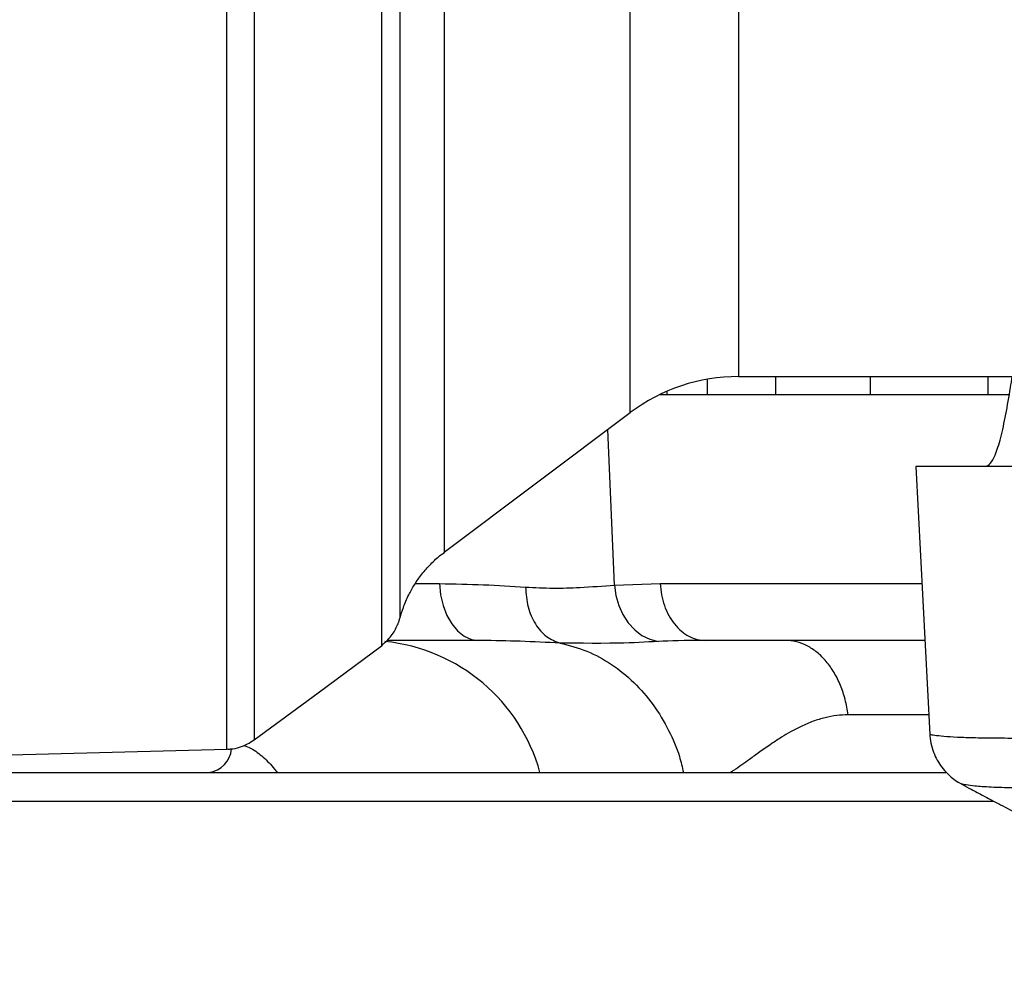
# Model space of a CAD drawing. Extents: x 0 to 16820, y 0 to 11880.
# Tile 42 of 84: x 8520 to 8684, y 6153 to 6312. Entities that reach past the tile are written whole.
import ezdxf

# ---------------------------------------------------------------- set-up
doc = ezdxf.new("R2010")
doc.units = 0
doc.header["$LTSCALE"] = 20
doc.layers.get('0').update_dxf_attribs({"linetype": 'CONTINUOUS'})
doc.styles.add('SLDTEXTSTYLE0', font='TXT', dxfattribs={"width": 0.605})
doc.dimstyles.new('SLDDIMSTYLE1', dxfattribs={"dimtxt": 100, "dimasz": 100, "dimexe": 0, "dimexo": 0.0625, "dimgap": 25, "dimtad": 1, "dimdec": 4, "dimlfac": 20, "dimzin": 12, "dimtxsty": 'SLDTEXTSTYLE0', "dimsah": 1, "dimcen": 0.09, "dimadec": 1, "dimazin": 3, "dimtfac": 1, "dimtofl": 0, "dimtmove": 0, "dimatfit": 3, "dimtolj": 1, "dimtzin": 12})

# ---------------------------------------------------------------- blocks, each defined once
blk = doc.blocks.new('_D_3')
at = {"color": 7, "linetype": 'CONTINUOUS'}
for p, q in [((8406, 6401.82), (13085.4, 6401.82)), ((4232.76, 5673.02), (3718.3, 5582.3))]:
    blk.add_line(p, q, dxfattribs=at)
blk.add_arc((8366, 6401.82), 4689.4, 190, 0, dxfattribs=at)
for points in [[(13055.4, 6401.82), (13039.33, 6301.99), (13069.33, 6301.67)], [(3747.84, 5587.51), (3751.51, 5486.46), (3781, 5491.99)]]:
    blk.add_solid(points, dxfattribs=at)
at = {"color": 7, "linetype": 'CONTINUOUS', "insert": (8621.93, 1846.3), "char_height": 100, "attachment_point": 1, "rotation": 5, "style": 'SLDTEXTSTYLE0'}
blk.add_mtext('170°', dxfattribs=at)

msp = doc.modelspace()

# ---------------------------------------------------------------- linework, layer by layer
at = {"color": 8, "linetype": 'CONTINUOUS'}
for p, q in [((8640.0133384, 6330.1641567), (8640.0133384, 6252.8197913)), ((8621.9897283, 6246.8020467), (8621.9897283, 6315.9794284)), ((8619.3587495, 6218.0529086), (8618.2707859, 6244.0071104)), ((8586.1610932, 6218.2964383), (8590.2047021, 6218.2964383)), ((8619.3587495, 6218.0529086), (8626.9837333, 6218.2964383)), ((8626.9837333, 6218.2964383), (8670.6149889, 6218.2964383)), ((8671.7612458, 6196.4245139), (8658.2904769, 6196.4245139)), ((8682.6063408, 6181.994289), (8485.0424765, 6181.994289))]:
    msp.add_line(p, q, dxfattribs=at)
at = {"color": 7, "linetype": 'CONTINUOUS'}
for p, q in [((8634.7922994, 6252.3619829), (8634.7922994, 6249.8198001)), ((8640.0133384, 6252.8197913), (9094.7543098, 6252.8197913)), ((8646.2220861, 6252.8197913), (8646.2220861, 6249.8198001)), ((8662.0071245, 6252.8197913), (8662.0071245, 6249.8198001)), ((8681.6086484, 6252.8197913), (8681.6086484, 6249.8198001)), ((8626.9366456, 6249.8198001), (8685.1151301, 6249.8198001)), ((8628.1078471, 6250.3563015), (8628.1078471, 6249.8198001)), ((8591.0054309, 6223.5161065), (8621.9897283, 6246.8020467)), ((8669.5918156, 6237.8197907), (8671.9329966, 6193.1472866)), ((8900.0159813, 6237.8197907), (8669.5918156, 6237.8197907)), ((8583.5999561, 6212.5322221), (8583.5999561, 6212.5271259)), ((8596.7490239, 6208.8197915), (8581.4740373, 6208.8197915)), ((8597.1696241, 6208.8110445), (8596.7490239, 6208.8197915)), ((8671.1116446, 6208.8197915), (8634.6053792, 6208.8197915)), ((8483.996929, 6188.8197957), (8554.7738982, 6190.6731574)), ((8489.994639, 6186.8197916), (8674.6149374, 6186.8197916))]:
    msp.add_line(p, q, dxfattribs=at)
at = {"color": 8, "linetype": 'CONTINUOUS', "flags": 128}
for points in [[(8590.2047021, 6218.2964383), (8590.3869284, 6216.421753), (8590.7976789, 6214.6331964), (8591.4221866, 6212.9950224), (8592.2380252, 6211.5660457), (8593.2158841, 6210.3976159), (8594.3206413, 6209.5316945), (8595.5126299, 6208.9993803), (8596.7490239, 6208.8197915)], [(8619.3587495, 6218.0529086), (8619.5957376, 6216.3242249), (8620.0693263, 6214.6642952), (8620.7650615, 6213.1237684), (8621.6616644, 6211.7496876), (8622.7318062, 6210.5839996), (8623.9428235, 6209.6622734), (8625.2577318, 6209.0126573), (8626.6363872, 6208.6549698)]]:
    msp.add_lwpolyline(points, dxfattribs=at)
at = {"color": 7, "linetype": 'CONTINUOUS', "flags": 128}
msp.add_lwpolyline([(8559.3355013, 6192.2494172), (8569.9567212, 6200.0956236), (8580.7275934, 6208.0523668)], dxfattribs=at)
at = {"color": 7, "linetype": 'CONTINUOUS'}
for centre, radius, start, end in [((8365.9969283, 6401.8197952), 4157, 190, 170), ((8365.9969283, 6401.8197952), 1594, 190, 170), ((8640.0133519, 6222.8197952), 30, 90, 126.926348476), ((8578.03413, 6178.8197952), 30, 15.466009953, 84.106610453)]:
    msp.add_arc(centre, radius, start, end, dxfattribs=at)
at = {"color": 8, "linetype": 'CONTINUOUS'}
msp.add_arc((8551.2276302, 6191.1103403), 4.3249409, 277.230457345, 354.898216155, dxfattribs=at)
for points, knots in [([(8554.7727956, 6190.7152234), (8554.772839, 6190.7024852), (8554.7731108, 6190.6227872), (8554.7717369, 6191.0767327), (8554.771315, 6192.1351546), (8554.7726621, 6193.7293107), (8554.7730989, 6195.6126072), (8554.7719846, 6197.8450642), (8554.7712144, 6200.3743207), (8554.7720679, 6204.0764308), (8554.7723616, 6209.3875187), (8554.7709359, 6216.3502388), (8554.7720992, 6223.7499017), (8554.7730995, 6230.9376702), (8554.7711965, 6238.4487213), (8554.7712618, 6246.1883895), (8554.7725831, 6254.1240933), (8554.7724404, 6261.969577), (8554.7712594, 6269.3704064), (8554.7711344, 6276.7817943), (8554.7718626, 6284.1732686), (8554.7731034, 6293.8912413), (8554.7715451, 6306.1693038), (8554.7715784, 6320.2665258), (8554.7724979, 6333.8152081), (8554.7714414, 6345.9896342), (8554.7714623, 6357.5945838), (8554.7728331, 6368.5597746), (8554.7728071, 6379.5692963), (8554.7711787, 6390.6661976), (8554.7712533, 6398.1019302), (8554.7712905, 6401.8197952)], [0, 0, 0, 0, 0.00692213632, 0.04330930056, 0.07969729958, 0.10985759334, 0.14001849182, 0.16718989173, 0.1943601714, 0.22169225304, 0.27153759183, 0.32138355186, 0.36187966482, 0.40237554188, 0.43643741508, 0.47282531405, 0.50921308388, 0.53937408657, 0.56953540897, 0.59670669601, 0.6238777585, 0.65120960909, 0.70105566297, 0.75090183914, 0.79139758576, 0.8318935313, 0.86595560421, 0.8993505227, 0.93274536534, 0.96637269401, 1, 1, 1, 1]), ([(8559.3153102, 6401.8195439), (8559.315239, 6398.1584657), (8559.3150964, 6390.8262059), (8559.3168879, 6379.8403507), (8559.3171812, 6368.8822145), (8559.3153225, 6356.5259613), (8559.3160208, 6342.8483122), (8559.3173115, 6328.6808062), (8559.3150179, 6315.4777763), (8559.3158955, 6303.6552166), (8559.3174855, 6292.8326737), (8559.31582, 6282.9804478), (8559.3152638, 6274.0622328), (8559.3163358, 6265.8091774), (8559.3172647, 6258.4551742), (8559.3160752, 6251.6459146), (8559.3153468, 6245.4164195), (8559.3156908, 6238.9990323), (8559.3173075, 6232.4944435), (8559.3164873, 6226.2306934), (8559.3153171, 6220.6588418), (8559.3156587, 6215.8987512), (8559.3169282, 6211.6876836), (8559.31703, 6208.0211896), (8559.3154879, 6203.955749), (8559.3154584, 6199.8516198), (8559.3177518, 6196.3553766), (8559.315452, 6193.9705915), (8559.3153557, 6192.6722243), (8559.3171762, 6192.1879742), (8559.3168898, 6192.263521), (8559.3168451, 6192.2753303)], [0, 0, 0, 0, 0.0333603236, 0.0668127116, 0.100381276, 0.1340436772, 0.1813045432, 0.2288284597, 0.2700297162, 0.3114050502, 0.3487887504, 0.3835214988, 0.418357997, 0.4493083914, 0.4803319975, 0.508273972, 0.5362698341, 0.5635582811, 0.5982909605, 0.6331272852, 0.6640772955, 0.6951007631, 0.7230427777, 0.751038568, 0.7783268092, 0.8255881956, 0.873112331, 0.9143136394, 0.9556893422, 0.9930734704, 1, 1, 1, 1]), ([(8580.5995179, 6207.9649566), (8580.5995129, 6207.962743), (8580.5992928, 6207.8662085), (8580.5997469, 6208.2171065), (8580.5996747, 6209.0075962), (8580.599559, 6210.4532912), (8580.599427, 6212.5292589), (8580.5996564, 6215.3765989), (8580.5995923, 6218.8904607), (8580.5993663, 6222.7634911), (8580.5994549, 6226.8329891), (8580.5995572, 6230.9532312), (8580.5995135, 6235.4604263), (8580.5992758, 6241.3606817), (8580.5994122, 6248.9717248), (8580.5994787, 6257.3059904), (8580.5992721, 6264.8360331), (8580.5992381, 6271.2631583), (8580.5993643, 6277.9849179), (8580.5994325, 6285.3344398), (8580.5992843, 6293.500243), (8580.5991708, 6302.5397289), (8580.5994421, 6312.1804865), (8580.5994631, 6322.2298565), (8580.5992793, 6332.4881265), (8580.5993809, 6344.0865756), (8580.5996178, 6357.088699), (8580.5992776, 6371.72393), (8580.5996655, 6386.6729576), (8580.5996962, 6396.7503285), (8580.5997117, 6401.8195494)], [0, 0, 0, 0, 0.0007981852, 0.0348083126, 0.0689160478, 0.1017164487, 0.1393809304, 0.1771777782, 0.2151175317, 0.2531918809, 0.2830669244, 0.3130083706, 0.3430179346, 0.3730937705, 0.4219575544, 0.4711128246, 0.5002145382, 0.5293171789, 0.558665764, 0.5880146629, 0.6217293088, 0.6575836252, 0.6935526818, 0.7305589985, 0.7676906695, 0.8030484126, 0.8517004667, 0.900638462, 0.9500181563, 1, 1, 1, 1]), ([(8583.6000754, 6401.8197885), (8583.600061, 6396.5598615), (8583.6000322, 6386.0030968), (8583.5998893, 6370.323492), (8583.6001461, 6354.8552967), (8583.599886, 6339.628638), (8583.6001359, 6324.6643111), (8583.6000306, 6310.7771624), (8583.5999555, 6298.0641002), (8583.6001463, 6287.1450877), (8583.5999971, 6277.3340459), (8583.5999679, 6268.606378), (8583.6001461, 6259.8881734), (8583.6000043, 6251.5898223), (8583.5999444, 6243.9261253), (8583.6001285, 6237.2979993), (8583.5999931, 6231.5693906), (8583.5999083, 6226.0983646), (8583.6001539, 6221.1459542), (8583.5998581, 6216.9462555), (8583.6000584, 6214.0662618), (8583.6000126, 6212.5806666), (8583.5999717, 6212.5455378), (8583.5999561, 6212.5322221)], [0, 0, 0, 0, 0.0530907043, 0.1065539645, 0.1593669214, 0.2125463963, 0.2668832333, 0.3216201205, 0.3689596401, 0.4165635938, 0.4566009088, 0.496796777, 0.5366926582, 0.5843176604, 0.6280893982, 0.6698433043, 0.7117768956, 0.751638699, 0.804427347, 0.8575815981, 0.911892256, 0.966602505, 1, 1, 1, 1]), ([(8590.9687592, 6401.8197433), (8590.9687589, 6398.2599617), (8590.9687581, 6389.7764222), (8590.9688996, 6376.3894106), (8590.9687481, 6361.6803889), (8590.96884, 6347.0808022), (8590.9688059, 6332.9097862), (8590.9687626, 6319.32982), (8590.9688794, 6306.3577896), (8590.9687208, 6293.911743), (8590.9688788, 6282.2747656), (8590.9687645, 6271.5689296), (8590.9687981, 6261.7968322), (8590.9688692, 6252.908405), (8590.96875, 6246.294426), (8590.9687986, 6241.5258527), (8590.9688679, 6238.1988419), (8590.9688215, 6235.1907107), (8590.9687436, 6231.8816287), (8590.9688374, 6228.6128864), (8590.9688352, 6225.7877105), (8590.9687329, 6224.0979733), (8590.9688367, 6223.3571663), (8590.968834, 6223.5404779), (8590.9688337, 6223.5651909)], [0, 0, 0, 0, 0.0381274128, 0.090863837, 0.1439664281, 0.1982238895, 0.2528801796, 0.3056178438, 0.3587217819, 0.4129805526, 0.4676387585, 0.5203766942, 0.5734811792, 0.6277406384, 0.6823988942, 0.7107009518, 0.7390598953, 0.7674763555, 0.7959493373, 0.8444463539, 0.893226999, 0.9425940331, 0.9922608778, 1, 1, 1, 1]), ([(8590.2047021, 6218.2964383), (8592.6728996, 6218.2510435), (8597.6164485, 6218.1601224), (8602.2269298, 6217.8625011), (8604.5355065, 6217.7134751)], [0, 0, 0, 0, 0.4992764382, 1, 1, 1, 1]), ([(8604.5355065, 6217.7134751), (8606.0809394, 6217.6402147), (8609.1761313, 6217.4934888), (8614.1625015, 6217.6570925), (8617.4529986, 6217.907741), (8619.3587495, 6218.0529086)], [0, 0, 0, 0, 0.2956045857, 0.5920366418, 1, 1, 1, 1]), ([(8626.9837333, 6218.2964383), (8627.0355125, 6217.6664481), (8627.1390708, 6216.4064695), (8627.6358966, 6214.6082047), (8628.3634132, 6212.9598428), (8629.3204038, 6211.5226614), (8630.4657982, 6210.3457275), (8631.7602307, 6209.4800923), (8633.1567662, 6208.9241015), (8634.122509, 6208.8545614), (8634.6053792, 6208.8197915)], [0, 0, 0, 0, 0.125000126, 0.2499998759, 0.3750017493, 0.4999993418, 0.6249998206, 0.7500017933, 0.8750012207, 1, 1, 1, 1]), ([(8604.5355065, 6217.7134751), (8604.6273301, 6216.5938268), (8604.810978, 6214.3545236), (8606.0992076, 6211.4708605), (8607.9609427, 6209.2692072), (8609.5305105, 6208.6781201), (8610.3152944, 6208.3825766)], [0, 0, 0, 0, 0.24999972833, 0.50000092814, 0.75000046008, 1, 1, 1, 1]), ([(8610.3152944, 6208.3825766), (8608.1102785, 6208.4934372), (8603.8328479, 6208.7084918), (8599.3443169, 6208.7775742), (8597.1696241, 6208.8110445)], [0, 0, 0, 0, 0.51550009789, 1, 1, 1, 1]), ([(8626.6363872, 6208.6549698), (8624.5798365, 6208.5340432), (8619.4351312, 6208.2315311), (8611.5181973, 6208.3825768), (8610.3153043, 6208.3825766), (8610.3152944, 6208.3825766)], [0, 0, 0, 0, 0.3997392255, 0.9999950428, 1, 1, 1, 1]), ([(8610.3152944, 6208.3825766), (8611.8219351, 6207.9891746), (8614.8048519, 6207.2102991), (8618.9511309, 6204.9220237), (8622.6798987, 6201.920482), (8625.9051024, 6198.2027546), (8628.4233072, 6193.9993886), (8630.0921647, 6190.1522023), (8630.6483874, 6187.7064934), (8630.8500482, 6186.8197916)], [0, 0, 0, 0, 0.1577608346, 0.3123421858, 0.4669252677, 0.6215087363, 0.7760908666, 0.9188208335, 1, 1, 1, 1]), ([(8634.6009685, 6208.8197915), (8634.6009585, 6208.8197915), (8630.8169004, 6208.8197916), (8628.7266411, 6208.7373806), (8626.6363872, 6208.6549698)], [0, 0, 0, 0, 0.0000026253, 1, 1, 1, 1]), ([(8658.2904769, 6196.4245139), (8658.152634, 6197.2762668), (8657.876947, 6198.9797797), (8657.0735502, 6201.3569899), (8656.0125519, 6203.5110105), (8654.6972174, 6205.368526), (8653.1754157, 6206.8777596), (8651.4911175, 6207.981454), (8649.6962416, 6208.6875481), (8648.4620988, 6208.7757106), (8647.8450311, 6208.8197915)], [0, 0, 0, 0, 0.1249999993, 0.2500010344, 0.3750011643, 0.4999994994, 0.6250013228, 0.7500008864, 0.8750012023, 1, 1, 1, 1]), ([(8658.2904769, 6196.4245139), (8657.6570059, 6196.3995603), (8656.3471044, 6196.3479609), (8654.4096236, 6195.9604048), (8652.4245941, 6195.3522465), (8650.5063885, 6194.536663), (8648.7601329, 6193.6210456), (8647.134197, 6192.6471372), (8645.4247052, 6191.5234927), (8643.6443215, 6190.2796397), (8642.002341, 6189.0915894), (8640.5574212, 6188.0523823), (8639.5169391, 6187.3210838), (8638.8932966, 6186.9242245), (8638.7291862, 6186.8197916)], [0, 0, 0, 0, 0.0791165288, 0.1635984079, 0.2539170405, 0.3504634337, 0.4393101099, 0.5170921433, 0.6052592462, 0.7165753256, 0.8155770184, 0.8886904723, 0.9707090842, 1, 1, 1, 1]), ([(8672.0261885, 6193.1520997), (8672.0048629, 6193.1523866), (8671.9331257, 6193.1533518), (8672.6373214, 6193.0339489), (8674.1169442, 6192.8605436), (8676.4109933, 6192.7104059), (8679.4269218, 6192.6072641), (8683.2096234, 6192.5580713), (8687.727466, 6192.5397871), (8692.9445606, 6192.5357265), (8698.8177576, 6192.5349627), (8705.3783607, 6192.5363903), (8712.5034274, 6192.5364674), (8720.1230931, 6192.5360552), (8728.1625012, 6192.5357342), (8736.7016881, 6192.5358202), (8745.5863716, 6192.5356219), (8754.7166746, 6192.535965), (8764.0195816, 6192.5362255), (8773.5694572, 6192.5361872), (8783.1982174, 6192.5358049), (8792.8116233, 6192.5362977), (8802.3307768, 6192.5361414), (8811.8364208, 6192.5357309), (8820.4692487, 6192.5356576), (8828.1888064, 6192.5359304), (8835.1028653, 6192.5358557), (8841.9154825, 6192.5356228), (8848.6566423, 6192.5365642), (8855.5544893, 6192.5374331), (8862.5084766, 6192.5262444), (8869.3349324, 6192.4780802), (8875.637513, 6192.3325695), (8881.2750226, 6192.1344487), (8886.2004119, 6191.9816169), (8890.4147024, 6192.025432), (8893.9315452, 6192.3112789), (8896.2831785, 6192.5163469), (8897.3355729, 6192.5300297), (8897.6913406, 6192.5346552)], [0, 0, 0, 0, 0.0118895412, 0.0399952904, 0.0685682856, 0.0965667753, 0.1245656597, 0.1529515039, 0.1817380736, 0.2100790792, 0.2386187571, 0.2674660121, 0.2967357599, 0.325038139, 0.3535387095, 0.3823457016, 0.4115730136, 0.4399692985, 0.4683656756, 0.4971675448, 0.5263893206, 0.5546865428, 0.5831816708, 0.6119833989, 0.6412050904, 0.6633201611, 0.685435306, 0.708709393, 0.7319834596, 0.756033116, 0.7843287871, 0.8128240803, 0.8416297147, 0.8708603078, 0.8991251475, 0.9273883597, 0.9560610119, 0.985146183, 1, 1, 1, 1]), ([(8557.5946135, 6191.310197), (8557.9975277, 6191.1621064), (8559.1348419, 6190.7440879), (8560.8562716, 6189.3924082), (8562.2797525, 6187.972166), (8562.982325, 6187.0096772), (8563.1209327, 6186.8197916)], [0, 0, 0, 0, 0.19612403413, 0.55360340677, 0.91193218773, 1, 1, 1, 1]), ([(8685.8266009, 6184.2263488), (8684.5355802, 6184.2615873), (8681.9413408, 6184.3323973), (8679.4459098, 6184.524707), (8677.905671, 6184.7311062), (8677.1966926, 6184.8691475), (8677.2640278, 6184.863513), (8677.2849275, 6184.8617642)], [0, 0, 0, 0, 0.2484463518, 0.4992401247, 0.7028035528, 0.9077553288, 1, 1, 1, 1])]:
    msp.add_open_spline(points, degree=3, knots=knots, dxfattribs=at)
at = {"color": 7, "linetype": 'CONTINUOUS'}
for points, knots in [([(8681.1490072, 6237.8197907), (8681.4382475, 6237.9231113), (8682.0170034, 6238.129851), (8682.888806, 6239.7643376), (8683.7586199, 6242.5021551), (8684.6050983, 6246.4223342), (8685.2233417, 6250.0179613), (8685.5702531, 6252.2059674), (8685.6675757, 6252.8197913)], [0, 0, 0, 0, 0.15481224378, 0.30977192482, 0.51281118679, 0.71672441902, 0.92052978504, 1, 1, 1, 1]), ([(8583.6299373, 6212.5179468), (8583.800612, 6213.1177074), (8584.1798394, 6214.4503343), (8584.9971324, 6216.3244967), (8586.0361424, 6218.1856455), (8587.252442, 6219.9189727), (8588.7325407, 6221.5766033), (8590.0034252, 6222.7843219), (8590.8251719, 6223.3560486), (8591.0209132, 6223.4922348)], [0, 0, 0, 0, 0.1385632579, 0.3078780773, 0.45311971, 0.6121291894, 0.7774940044, 0.9469987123, 1, 1, 1, 1]), ([(8580.5261446, 6208.0635278), (8580.7296076, 6208.2069307), (8581.2623337, 6208.5824017), (8581.9684764, 6209.3350767), (8582.6340285, 6210.2376798), (8583.1177945, 6211.1452001), (8583.4275241, 6211.908662), (8583.5446982, 6212.3720911), (8583.5861279, 6212.5359474)], [0, 0, 0, 0, 0.1346719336, 0.3526107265, 0.5551718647, 0.7411408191, 0.908474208, 1, 1, 1, 1]), ([(8554.7727956, 6190.7218693), (8554.9790882, 6190.7166784), (8555.6955113, 6190.6986513), (8556.8654081, 6190.9851368), (8558.2012125, 6191.4959267), (8558.9623564, 6192.0085917), (8559.3291087, 6192.255616)], [0, 0, 0, 0, 0.12635479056, 0.43881107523, 0.72959473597, 1, 1, 1, 1]), ([(8671.9529046, 6193.1526361), (8671.9514201, 6193.0676576), (8671.940472, 6192.440958), (8672.178352, 6191.311972), (8672.6433707, 6189.8425708), (8673.3094411, 6188.5361536), (8674.100952, 6187.4040662), (8674.9792121, 6186.4489848), (8675.9002129, 6185.6776974), (8676.6680147, 6185.1509992), (8677.1341742, 6184.9145547), (8677.2751225, 6184.8430632)], [0, 0, 0, 0, 0.0246542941, 0.1818203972, 0.3307291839, 0.4718820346, 0.6053171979, 0.7306939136, 0.8472797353, 0.9538233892, 1, 1, 1, 1]), ([(8677.2702349, 6184.8369686), (8677.7874209, 6184.5586458), (8678.9532144, 6183.9312758), (8680.5387706, 6183.0910667), (8682.171999, 6182.2302396), (8684.1325655, 6181.2059663), (8685.8988646, 6180.287525), (8687.1040278, 6179.6756857), (8687.3261346, 6179.5629261)], [0, 0, 0, 0, 0.1551956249, 0.3498278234, 0.4741044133, 0.6430033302, 0.9342069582, 1, 1, 1, 1])]:
    msp.add_open_spline(points, degree=3, knots=knots, dxfattribs=at)

# ---------------------------------------------------------------- dimensions: what is measured, and where the dimension line sits
dim = msp.add_angular_dim_2l(base=(8774.7050665, 1730.2643988), line1=((4272.1510991, 5679.9643207), (6796.21337, 6125.0246)), line2=((7345.1676267, 6401.8197952), (8365.9969283, 6401.8197952)), dimstyle='SLDDIMSTYLE1', dxfattribs=at)
dim.commit()
dim.dimension.update_dxf_attribs({"geometry": '_D_3', "text_midpoint": (8774.7050665, 1730.2643988), "dimtype": 162})

doc.saveas('drawing.dxf')
